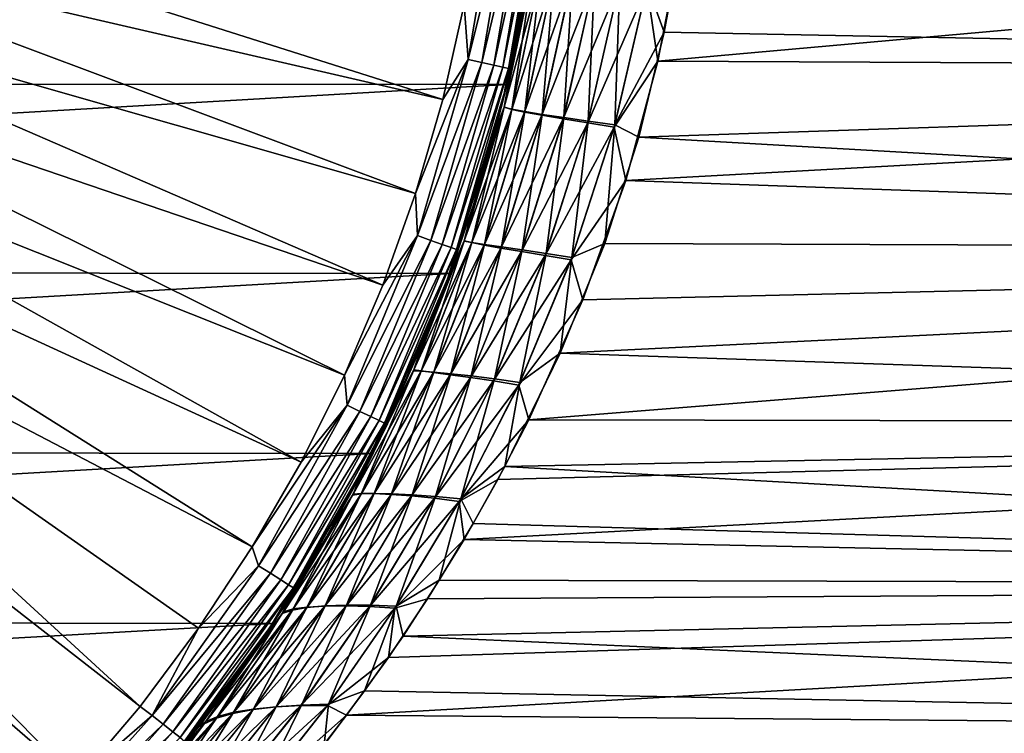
# Model space of a CAD drawing. Header units: metres. Extents: x -22 to 80, y -171 to 22.
# Tile 43 of 77: x 15 to 29, y -14 to -4. Entities that reach past the tile are written whole.
import ezdxf

# ---------------------------------------------------------------- set-up
doc = ezdxf.new("R2010")
doc.units = ezdxf.units.M
doc.layers.add('solid_12421142', color=7, linetype='CONTINUOUS')

msp = doc.modelspace()

# ---------------------------------------------------------------- linework, layer by layer
at = {"layer": 'solid_12421142'}
for points in [[(21.02746, -5.416833, 120.013718), (11.502551, -2.390258, 120.187675), (11.312619, -3.169647, 120.187675)], [(21.02746, -5.416833, 120.013718), (21.315254, -4.141992, 120.013718), (11.502551, -2.390258, 120.187675)], [(21.367958, -4.877097, 119.983719), (21.779663, -2.453979, 119.983719), (21.315254, -4.141992, 120.013718)], [(21.968493, -2.475255, 119.902275), (21.779663, -2.453979, 119.983719), (21.367958, -4.877097, 119.983719)], [(21.968493, -2.475255, 119.902275), (21.367958, -4.877097, 119.983719), (21.553219, -4.919382, 119.902275)], [(21.968493, -2.475255, 119.902275), (21.553219, -4.919382, 119.902275), (22.13028, -2.493484, 119.774864)], [(21.553219, -4.919382, 119.902275), (21.711946, -4.95561, 119.774864), (22.13028, -2.493484, 119.774864)], [(22.13028, -2.493484, 119.774864), (21.711946, -4.95561, 119.774864), (22.254217, -2.507448, 119.609985)], [(22.344313, -2.637737), (-21.893038, -5.189738), (-22.345779, -2.624858)], [(22.344313, -2.637737), (21.886969, -5.215116), (-21.893038, -5.189738)], [(21.711946, -4.95561, 119.774864), (21.833544, -4.983364, 119.609985), (22.254217, -2.507448, 119.609985)], [(22.254217, -2.507448, 119.609985), (21.833544, -4.983364, 119.609985), (22.332031, -2.516216, 119.418648)], [(21.833544, -4.983364, 119.609985), (21.909885, -5.000789, 119.418648), (22.332031, -2.516216, 119.418648)], [(21.974688, -4.833539, 45.446163), (21.886969, -5.215116), (22.344313, -2.637737)], [(22.332031, -2.516216, 119.418648), (21.909885, -5.000789, 119.418648), (22.318016, -2.855903, 119.213844)], [(22.169607, -3.841679, 45.277367), (21.974688, -4.833539, 45.446163), (22.344313, -2.637737)], [(50.400002, -2.53127, 88.846886), (24.218773, -3.307664, 88.737869), (23.908823, -4.900805, 88.420143)], [(50.400002, -5.025629, 88.389778), (50.400002, -2.53127, 88.846886), (23.908823, -4.900805, 88.420143)], [(50.400002, -2.53127, 47.153114), (50.400002, -5.025629, 47.610222), (24.251167, -3.110641, 47.231663)], [(22.314575, -2.882663, 90.845695), (22.318016, -2.855903, 119.213844), (21.837835, -5.418387, 119.213844)], [(21.909885, -5.000789, 119.418648), (21.837835, -5.418387, 119.213844), (22.318016, -2.855903, 119.213844)], [(22.164253, -3.87245, 90.71627), (22.314575, -2.882663, 90.845695), (21.837835, -5.418387, 119.213844)], [(23.766928, -3.881907, 47.319088), (24.251167, -3.110641, 47.231663), (23.992847, -4.511837, 47.49041)], [(50.400002, -5.025629, 47.610222), (23.992847, -4.511837, 47.49041), (24.251167, -3.110641, 47.231663)], [(20.66349, -6.672052, 120.013718), (11.312619, -3.169647, 120.187675), (11.069942, -3.934258, 120.187675)], [(20.66349, -6.672052, 120.013718), (21.02746, -5.416833, 120.013718), (11.312619, -3.169647, 120.187675)], [(23.763311, -3.900465, 88.677177), (23.908823, -4.900805, 88.420143), (24.218773, -3.307664, 88.737869)], [(22.233303, -3.683029, 45.65601), (21.848547, -5.518178, 45.992496), (22.169607, -3.841679, 45.277367)], [(21.952389, -5.544944, 46.398113), (21.848547, -5.518178, 45.992496), (22.233303, -3.683029, 45.65601)], [(21.848598, -5.51637, 90.00737), (22.233118, -3.68268, 90.343765), (21.965387, -4.875628, 90.547455)], [(22.340952, -3.710344, 89.951843), (22.233118, -3.68268, 90.343765), (21.848598, -5.51637, 90.00737)], [(21.952389, -5.544944, 46.398113), (22.233303, -3.683029, 45.65601), (22.341837, -3.707564, 46.047234)], [(22.233118, -3.68268, 90.343765), (22.164253, -3.87245, 90.71627), (21.965387, -4.875628, 90.547455)], [(22.340952, -3.710344, 89.951843), (21.848598, -5.51637, 90.00737), (21.950911, -5.547982, 89.60022)], [(22.340952, -3.710344, 89.951843), (21.950911, -5.547982, 89.60022), (22.519722, -3.741467, 89.589546)], [(21.950911, -5.547982, 89.60022), (22.122551, -5.584742, 89.222343), (22.519722, -3.741467, 89.589546)], [(21.952389, -5.544944, 46.398113), (22.341837, -3.707564, 46.047234), (22.125473, -5.576823, 46.774494)], [(22.519722, -3.741467, 89.589546), (22.122551, -5.584742, 89.222343), (22.761869, -3.776027, 89.270103)], [(22.122551, -5.584742, 89.222343), (22.356131, -5.626638, 88.88681), (22.761869, -3.776027, 89.270103)], [(22.341837, -3.707564, 46.047234), (22.52125, -3.73552, 46.408855), (22.125473, -5.576823, 46.774494)], [(22.125473, -5.576823, 46.774494), (22.52125, -3.73552, 46.408855), (22.360411, -5.613845, 47.108612)], [(22.761869, -3.776027, 89.270103), (22.356131, -5.626638, 88.88681), (23.05814, -3.814044, 89.005684)], [(22.356131, -5.626638, 88.88681), (22.642597, -5.6737, 88.605629), (23.05814, -3.814044, 89.005684)], [(22.52125, -3.73552, 46.408855), (22.763983, -3.766919, 46.727669), (22.360411, -5.613845, 47.108612)], [(22.360411, -5.613845, 47.108612), (22.763983, -3.766919, 46.727669), (22.648163, -5.656033, 47.388458)], [(23.05814, -3.814044, 89.005684), (22.642597, -5.6737, 88.605629), (23.396336, -3.855534, 88.805527)], [(22.763983, -3.766919, 46.727669), (23.060789, -3.801776, 46.99152), (22.648163, -5.656033, 47.388458)], [(22.648163, -5.656033, 47.388458), (23.060789, -3.801776, 46.99152), (22.976828, -5.703403, 47.604904)], [(23.060789, -3.801776, 46.99152), (23.399485, -3.840102, 47.191166), (22.976828, -5.703403, 47.604904)], [(20.224667, -7.903101, 120.013718), (11.069942, -3.934258, 120.187675), (10.775653, -4.680526, 120.187675)], [(20.224667, -7.903101, 120.013718), (20.66349, -6.672052, 120.013718), (11.069942, -3.934258, 120.187675)], [(21.965387, -4.875628, 90.547455), (22.164253, -3.87245, 90.71627), (21.837835, -5.418387, 119.213844)], [(21.848547, -5.518178, 45.992496), (21.974688, -4.833539, 45.446163), (22.169607, -3.841679, 45.277367)], [(22.642597, -5.6737, 88.605629), (22.970032, -5.725948, 88.387939), (23.396336, -3.855534, 88.805527)], [(23.396336, -3.855534, 88.805527), (22.970032, -5.725948, 88.387939), (23.763311, -3.900465, 88.677177)], [(22.970032, -5.725948, 88.387939), (23.325588, -5.783358, 88.241188), (23.763311, -3.900465, 88.677177)], [(22.976828, -5.703403, 47.604904), (23.399485, -3.840102, 47.191166), (23.333569, -5.755972, 47.750534)], [(23.763311, -3.900465, 88.677177), (23.325588, -5.783358, 88.241188), (23.908823, -4.900805, 88.420143)], [(23.399485, -3.840102, 47.191166), (23.766928, -3.881907, 47.319088), (23.333569, -5.755972, 47.750534)], [(23.333569, -5.755972, 47.750534), (23.766928, -3.881907, 47.319088), (23.992847, -4.511837, 47.49041)], [(21.367958, -4.877097, 119.983719), (21.315254, -4.141992, 120.013718), (21.02746, -5.416833, 120.013718)], [(23.333569, -5.755972, 47.750534), (23.992847, -4.511837, 47.49041), (23.653675, -5.918182, 47.851177)], [(50.400002, -5.025629, 47.610222), (23.653675, -5.918182, 47.851177), (23.992847, -4.511837, 47.49041)], [(19.712576, -9.105519, 120.013718), (10.775653, -4.680526, 120.187675), (10.431122, -5.404972, 120.187675)], [(19.712576, -9.105519, 120.013718), (20.224667, -7.903101, 120.013718), (10.775653, -4.680526, 120.187675)], [(21.367958, -4.877097, 119.983719), (21.02746, -5.416833, 120.013718), (20.66349, -6.672052, 120.013718)], [(20.68754, -7.238883, 119.983719), (21.367958, -4.877097, 119.983719), (20.66349, -6.672052, 120.013718)], [(21.553219, -4.919382, 119.902275), (21.367958, -4.877097, 119.983719), (20.68754, -7.238883, 119.983719)], [(21.721508, -5.867375, 90.342537), (21.965387, -4.875628, 90.547455), (21.837835, -5.418387, 119.213844)], [(21.848598, -5.51637, 90.00737), (21.965387, -4.875628, 90.547455), (21.721508, -5.867375, 90.342537)], [(21.974688, -4.833539, 45.446163), (21.729923, -5.836134, 45.655411), (21.886969, -5.215116)], [(21.848547, -5.518178, 45.992496), (21.729923, -5.836134, 45.655411), (21.974688, -4.833539, 45.446163)], [(21.553219, -4.919382, 119.902275), (20.68754, -7.238883, 119.983719), (20.866899, -7.301644, 119.902275)], [(21.553219, -4.919382, 119.902275), (20.866899, -7.301644, 119.902275), (21.711946, -4.95561, 119.774864)], [(20.866899, -7.301644, 119.902275), (21.020575, -7.355417, 119.774864), (21.711946, -4.95561, 119.774864)], [(21.711946, -4.95561, 119.774864), (21.020575, -7.355417, 119.774864), (21.833544, -4.983364, 119.609985)], [(21.020575, -7.355417, 119.774864), (21.138298, -7.396611, 119.609985), (21.833544, -4.983364, 119.609985)], [(21.833544, -4.983364, 119.609985), (21.138298, -7.396611, 119.609985), (21.909885, -5.000789, 119.418648)], [(21.138298, -7.396611, 119.609985), (21.212212, -7.422473, 119.418648), (21.909885, -5.000789, 119.418648)], [(21.909885, -5.000789, 119.418648), (21.212212, -7.422473, 119.418648), (21.837835, -5.418387, 119.213844)], [(23.325588, -5.783358, 88.241188), (23.482206, -6.500251, 87.968643), (23.908823, -4.900805, 88.420143)], [(50.400002, -5.025629, 88.389778), (23.908823, -4.900805, 88.420143), (23.482206, -6.500251, 87.968643)], [(50.400002, -7.446702, 87.635338), (50.400002, -5.025629, 88.389778), (23.482206, -6.500251, 87.968643)], [(50.400002, -5.025629, 47.610222), (50.400002, -7.446702, 48.364658), (23.653675, -5.918182, 47.851177)], [(21.886969, -5.215116), (-21.137814, -7.706782), (-21.893038, -5.189738)], [(21.886969, -5.215116), (21.123709, -7.744851), (-21.137814, -7.706782)], [(21.439619, -6.825886, 45.900124), (21.123709, -7.744851), (21.886969, -5.215116)], [(21.729923, -5.836134, 45.655411), (21.439619, -6.825886, 45.900124), (21.886969, -5.215116)], [(19.129074, -10.274953, 120.013718), (10.431122, -5.404972, 120.187675), (10.037956, -6.104216, 120.187675)], [(19.129074, -10.274953, 120.013718), (19.712576, -9.105519, 120.013718), (10.431122, -5.404972, 120.187675)], [(21.721508, -5.867375, 90.342537), (21.837835, -5.418387, 119.213844), (21.064463, -7.908124, 119.213844)], [(21.212212, -7.422473, 119.418648), (21.064463, -7.908124, 119.213844), (21.837835, -5.418387, 119.213844)], [(21.848547, -5.518178, 45.992496), (21.31477, -7.311342, 46.461906), (21.729923, -5.836134, 45.655411)], [(21.416441, -7.330967, 46.88361), (21.31477, -7.311342, 46.461906), (21.848547, -5.518178, 45.992496)], [(21.315907, -7.306451, 89.53875), (21.848598, -5.51637, 90.00737), (21.439178, -6.827271, 90.10421)], [(21.950911, -5.547982, 89.60022), (21.848598, -5.51637, 90.00737), (21.315907, -7.306451, 89.53875)], [(21.416441, -7.330967, 46.88361), (21.848547, -5.518178, 45.992496), (21.952389, -5.544944, 46.398113)], [(21.848598, -5.51637, 90.00737), (21.721508, -5.867375, 90.342537), (21.439178, -6.827271, 90.10421)], [(21.950911, -5.547982, 89.60022), (21.315907, -7.306451, 89.53875), (21.414991, -7.332439, 89.114441)], [(21.950911, -5.547982, 89.60022), (21.414991, -7.332439, 89.114441), (22.122551, -5.584742, 89.222343)], [(21.414991, -7.332439, 89.114441), (21.581192, -7.36524, 88.71891), (22.122551, -5.584742, 89.222343)], [(21.416441, -7.330967, 46.88361), (21.952389, -5.544944, 46.398113), (21.585117, -7.357371, 47.2766)], [(22.122551, -5.584742, 89.222343), (21.581192, -7.36524, 88.71891), (22.356131, -5.626638, 88.88681)], [(21.581192, -7.36524, 88.71891), (21.80735, -7.404852, 88.36499), (22.356131, -5.626638, 88.88681)], [(21.952389, -5.544944, 46.398113), (22.125473, -5.576823, 46.774494), (21.585117, -7.357371, 47.2766)], [(21.585117, -7.357371, 47.2766), (22.125473, -5.576823, 46.774494), (21.813639, -7.390593, 47.628067)], [(22.356131, -5.626638, 88.88681), (21.80735, -7.404852, 88.36499), (22.642597, -5.6737, 88.605629)], [(22.125473, -5.576823, 46.774494), (22.360411, -5.613845, 47.108612), (21.813639, -7.390593, 47.628067)], [(21.813639, -7.390593, 47.628067), (22.360411, -5.613845, 47.108612), (22.093254, -7.430664, 47.926228)], [(22.360411, -5.613845, 47.108612), (22.648163, -5.656033, 47.388458), (22.093254, -7.430664, 47.926228)], [(22.093254, -7.430664, 47.926228), (22.648163, -5.656033, 47.388458), (22.412447, -7.477607, 48.162106)], [(22.648163, -5.656033, 47.388458), (22.976828, -5.703403, 47.604904), (22.412447, -7.477607, 48.162106)], [(21.80735, -7.404852, 88.36499), (22.084698, -7.451314, 88.064491), (22.642597, -5.6737, 88.605629)], [(22.642597, -5.6737, 88.605629), (22.084698, -7.451314, 88.064491), (22.970032, -5.725948, 88.387939)], [(22.084698, -7.451314, 88.064491), (22.401693, -7.50465, 87.826401), (22.970032, -5.725948, 88.387939)], [(22.970032, -5.725948, 88.387939), (22.401693, -7.50465, 87.826401), (23.325588, -5.783358, 88.241188)], [(22.401693, -7.50465, 87.826401), (22.745909, -7.564844, 87.658035), (23.325588, -5.783358, 88.241188)], [(22.412447, -7.477607, 48.162106), (22.976828, -5.703403, 47.604904), (22.758797, -7.531442, 48.328423)], [(23.325588, -5.783358, 88.241188), (22.745909, -7.564844, 87.658035), (23.482206, -6.500251, 87.968643)], [(22.976828, -5.703403, 47.604904), (23.333569, -5.755972, 47.750534), (22.758797, -7.531442, 48.328423)], [(22.758797, -7.531442, 48.328423), (23.333569, -5.755972, 47.750534), (23.197805, -7.346055, 48.326782)], [(23.333569, -5.755972, 47.750534), (23.653675, -5.918182, 47.851177), (23.197805, -7.346055, 48.326782)], [(21.439178, -6.827271, 90.10421), (21.721508, -5.867375, 90.342537), (21.064463, -7.908124, 119.213844)], [(21.31477, -7.311342, 46.461906), (21.439619, -6.825886, 45.900124), (21.729923, -5.836134, 45.655411)], [(50.400002, -7.446702, 48.364658), (23.197805, -7.346055, 48.326782), (23.653675, -5.918182, 47.851177)], [(18.476276, -11.407164, 120.013718), (10.037956, -6.104216, 120.187675), (9.597989, -6.775, 120.187675)], [(18.476276, -11.407164, 120.013718), (19.129074, -10.274953, 120.013718), (10.037956, -6.104216, 120.187675)], [(22.745909, -7.564844, 87.658035), (22.9053, -8.100332, 87.374847), (23.482206, -6.500251, 87.968643)], [(50.400002, -7.446702, 87.635338), (23.482206, -6.500251, 87.968643), (22.9053, -8.100332, 87.374847)], [(20.68754, -7.238883, 119.983719), (20.66349, -6.672052, 120.013718), (20.224667, -7.903101, 120.013718)], [(16.972488, -13.543662, 120.013718), (9.597989, -6.775, 120.187675), (9.113272, -7.414196, 120.187675)], [(17.756544, -12.498051, 120.013718), (18.476276, -11.407164, 120.013718), (9.597989, -6.775, 120.187675)], [(16.972488, -13.543662, 120.013718), (17.756544, -12.498051, 120.013718), (9.597989, -6.775, 120.187675)], [(21.119223, -7.760696, 89.831436), (21.439178, -6.827271, 90.10421), (21.064463, -7.908124, 119.213844)], [(21.439619, -6.825886, 45.900124), (21.112017, -7.780278, 46.175323), (21.123709, -7.744851)], [(21.31477, -7.311342, 46.461906), (21.112017, -7.780278, 46.175323), (21.439619, -6.825886, 45.900124)], [(21.315907, -7.306451, 89.53875), (21.439178, -6.827271, 90.10421), (21.119223, -7.760696, 89.831436)], [(20.68754, -7.238883, 119.983719), (20.224667, -7.903101, 120.013718), (19.712576, -9.105519, 120.013718)], [(19.746962, -9.509636, 119.983719), (20.68754, -7.238883, 119.983719), (19.712576, -9.105519, 120.013718)], [(20.866899, -7.301644, 119.902275), (20.68754, -7.238883, 119.983719), (19.746962, -9.509636, 119.983719)], [(20.866899, -7.301644, 119.902275), (19.746962, -9.509636, 119.983719), (19.918169, -9.592085, 119.902275)], [(20.866899, -7.301644, 119.902275), (19.918169, -9.592085, 119.902275), (21.020575, -7.355417, 119.774864)], [(19.918169, -9.592085, 119.902275), (20.064856, -9.662725, 119.774864), (21.020575, -7.355417, 119.774864)], [(21.020575, -7.355417, 119.774864), (20.064856, -9.662725, 119.774864), (21.138298, -7.396611, 119.609985)], [(21.31477, -7.311342, 46.461906), (20.636028, -9.047809, 47.06385), (21.112017, -7.780278, 46.175323)], [(20.740486, -9.052808, 47.501099), (20.636028, -9.047809, 47.06385), (21.31477, -7.311342, 46.461906)], [(20.639688, -9.038152, 88.93885), (21.315907, -7.306451, 89.53875), (20.760651, -8.67441, 89.523239)], [(21.414991, -7.332439, 89.114441), (21.315907, -7.306451, 89.53875), (20.639688, -9.038152, 88.93885)], [(21.414991, -7.332439, 89.114441), (20.639688, -9.038152, 88.93885), (20.740387, -9.050683, 88.49781)], [(21.414991, -7.332439, 89.114441), (20.740387, -9.050683, 88.49781), (21.581192, -7.36524, 88.71891)], [(20.740387, -9.050683, 88.49781), (20.905432, -9.071658, 88.084892), (21.581192, -7.36524, 88.71891)], [(20.740486, -9.052808, 47.501099), (21.31477, -7.311342, 46.461906), (21.416441, -7.330967, 46.88361)], [(20.740486, -9.052808, 47.501099), (21.416441, -7.330967, 46.88361), (20.909159, -9.066219, 47.91029)], [(21.315907, -7.306451, 89.53875), (21.119223, -7.760696, 89.831436), (20.760651, -8.67441, 89.523239)], [(21.581192, -7.36524, 88.71891), (20.905432, -9.071658, 88.084892), (21.80735, -7.404852, 88.36499)], [(21.416441, -7.330967, 46.88361), (21.585117, -7.357371, 47.2766), (20.909159, -9.066219, 47.91029)], [(20.909159, -9.066219, 47.91029), (21.585117, -7.357371, 47.2766), (21.135168, -9.088092, 48.278912)], [(21.585117, -7.357371, 47.2766), (21.813639, -7.390593, 47.628067), (21.135168, -9.088092, 48.278912)], [(22.758797, -7.531442, 48.328423), (23.197805, -7.346055, 48.326782), (22.598637, -8.814752, 48.939564)], [(50.400002, -7.446702, 48.364658), (22.598637, -8.814752, 48.939564), (23.197805, -7.346055, 48.326782)], [(16.126947, -14.54021, 120.013718), (9.113272, -7.414196, 120.187675), (8.586063, -8.018824, 120.187675)], [(16.126947, -14.54021, 120.013718), (16.972488, -13.543662, 120.013718), (9.113272, -7.414196, 120.187675)], [(20.064856, -9.662725, 119.774864), (20.177227, -9.716841, 119.609985), (21.138298, -7.396611, 119.609985)], [(21.138298, -7.396611, 119.609985), (20.177227, -9.716841, 119.609985), (21.212212, -7.422473, 119.418648)], [(20.177227, -9.716841, 119.609985), (20.24778, -9.750816, 119.418648), (21.212212, -7.422473, 119.418648)], [(21.212212, -7.422473, 119.418648), (20.24778, -9.750816, 119.418648), (21.064463, -7.908124, 119.213844)], [(20.905432, -9.071658, 88.084892), (21.127954, -9.101089, 87.712662), (21.80735, -7.404852, 88.36499)], [(21.80735, -7.404852, 88.36499), (21.127954, -9.101089, 87.712662), (22.084698, -7.451314, 88.064491)], [(21.127954, -9.101089, 87.712662), (21.399538, -9.139019, 87.392662), (22.084698, -7.451314, 88.064491)], [(21.135168, -9.088092, 48.278912), (21.813639, -7.390593, 47.628067), (21.410124, -9.118464, 48.595448)], [(22.084698, -7.451314, 88.064491), (21.399538, -9.139019, 87.392662), (22.401693, -7.50465, 87.826401)], [(21.399538, -9.139019, 87.392662), (21.709118, -9.185479, 87.133675), (22.401693, -7.50465, 87.826401)], [(21.813639, -7.390593, 47.628067), (22.093254, -7.430664, 47.926228), (21.410124, -9.118464, 48.595448)], [(21.410124, -9.118464, 48.595448), (22.093254, -7.430664, 47.926228), (21.722988, -9.157366, 48.851135)], [(22.401693, -7.50465, 87.826401), (21.709118, -9.185479, 87.133675), (22.745909, -7.564844, 87.658035)], [(22.093254, -7.430664, 47.926228), (22.412447, -7.477607, 48.162106), (21.722988, -9.157366, 48.851135)], [(21.722988, -9.157366, 48.851135), (22.412447, -7.477607, 48.162106), (22.061865, -9.20482, 49.038849)], [(22.412447, -7.477607, 48.162106), (22.758797, -7.531442, 48.328423), (22.061865, -9.20482, 49.038849)], [(50.400002, -7.446702, 87.635338), (22.9053, -8.100332, 87.374847), (22.180296, -9.704126, 86.623367)], [(50.400002, -9.759187, 86.594574), (50.400002, -7.446702, 87.635338), (22.180296, -9.704126, 86.623367)], [(50.400002, -7.446702, 48.364658), (50.400002, -9.759187, 49.405422), (22.598637, -8.814752, 48.939564)], [(21.709118, -9.185479, 87.133675), (22.044788, -9.240459, 86.942856), (22.745909, -7.564844, 87.658035)], [(22.745909, -7.564844, 87.658035), (22.044788, -9.240459, 86.942856), (22.9053, -8.100332, 87.374847)], [(22.061865, -9.20482, 49.038849), (22.758797, -7.531442, 48.328423), (22.598637, -8.814752, 48.939564)], [(21.123709, -7.744851), (-20.101273, -10.107631), (-21.137814, -7.706782)], [(21.123709, -7.744851), (20.077263, -10.155262), (-20.101273, -10.107631)], [(20.371964, -9.5516, 46.804993), (20.077263, -10.155262), (21.123709, -7.744851)], [(21.112017, -7.780278, 46.175323), (20.371964, -9.5516, 46.804993), (21.123709, -7.744851)], [(20.636028, -9.047809, 47.06385), (20.371964, -9.5516, 46.804993), (21.112017, -7.780278, 46.175323)], [(20.760651, -8.67441, 89.523239), (21.119223, -7.760696, 89.831436), (21.064463, -7.908124, 119.213844)], [(20.760651, -8.67441, 89.523239), (21.064463, -7.908124, 119.213844), (20.008278, -10.291686, 119.213844)], [(20.24778, -9.750816, 119.418648), (20.008278, -10.291686, 119.213844), (21.064463, -7.908124, 119.213844)], [(15.222985, -15.484084, 120.013718), (16.126947, -14.54021, 120.013718), (8.586063, -8.018824, 120.187675)], [(22.044788, -9.240459, 86.942856), (22.180296, -9.704126, 86.623367), (22.9053, -8.100332, 87.374847)], [(20.362316, -9.57215, 89.179611), (20.760651, -8.67441, 89.523239), (20.008278, -10.291686, 119.213844)], [(20.639688, -9.038152, 88.93885), (20.760651, -8.67441, 89.523239), (20.362316, -9.57215, 89.179611)], [(22.061865, -9.20482, 49.038849), (22.598637, -8.814752, 48.939564), (21.858961, -10.331125, 49.717007)], [(50.400002, -9.759187, 49.405422), (21.858961, -10.331125, 49.717007), (22.598637, -8.814752, 48.939564)], [(20.636028, -9.047809, 47.06385), (19.819609, -10.716245, 47.796265), (20.371964, -9.5516, 46.804993)], [(19.934771, -10.699277, 48.245552), (19.819609, -10.716245, 47.796265), (20.636028, -9.047809, 47.06385)], [(19.827703, -10.700167, 88.210228), (20.639688, -9.038152, 88.93885), (19.92816, -10.445978, 88.804115)], [(20.740387, -9.050683, 88.49781), (20.639688, -9.038152, 88.93885), (19.827703, -10.700167, 88.210228)], [(20.740387, -9.050683, 88.49781), (19.827703, -10.700167, 88.210228), (19.937963, -10.69145, 87.755966)], [(20.639688, -9.038152, 88.93885), (20.362316, -9.57215, 89.179611), (19.92816, -10.445978, 88.804115)], [(19.934771, -10.699277, 48.245552), (20.636028, -9.047809, 47.06385), (20.740486, -9.052808, 47.501099)], [(19.934771, -10.699277, 48.245552), (20.740486, -9.052808, 47.501099), (20.110857, -10.692314, 48.66758)], [(20.740387, -9.050683, 88.49781), (19.937963, -10.69145, 87.755966), (20.905432, -9.071658, 88.084892)], [(19.937963, -10.69145, 87.755966), (20.109303, -10.692771, 87.329048), (20.905432, -9.071658, 88.084892)], [(20.905432, -9.071658, 88.084892), (20.109303, -10.692771, 87.329048), (21.127954, -9.101089, 87.712662)], [(20.740486, -9.052808, 47.501099), (20.909159, -9.066219, 47.91029), (20.110857, -10.692314, 48.66758)], [(20.110857, -10.692314, 48.66758), (20.909159, -9.066219, 47.91029), (20.341328, -10.695416, 49.05019)], [(20.909159, -9.066219, 47.91029), (21.135168, -9.088092, 48.278912), (20.341328, -10.695416, 49.05019)], [(20.341328, -10.695416, 49.05019), (21.135168, -9.088092, 48.278912), (20.618212, -10.708629, 49.382191)], [(21.135168, -9.088092, 48.278912), (21.410124, -9.118464, 48.595448), (20.618212, -10.708629, 49.382191)], [(19.746962, -9.509636, 119.983719), (19.712576, -9.105519, 120.013718), (19.129074, -10.274953, 120.013718)], [(20.109303, -10.692771, 87.329048), (20.335188, -10.704149, 86.941689), (21.127954, -9.101089, 87.712662)], [(21.127954, -9.101089, 87.712662), (20.335188, -10.704149, 86.941689), (21.399538, -9.139019, 87.392662)], [(20.335188, -10.704149, 86.941689), (20.607624, -10.725636, 86.60511), (21.399538, -9.139019, 87.392662)], [(21.399538, -9.139019, 87.392662), (20.607624, -10.725636, 86.60511), (21.709118, -9.185479, 87.133675)], [(20.607624, -10.725636, 86.60511), (20.916107, -10.757269, 86.327858), (21.709118, -9.185479, 87.133675)], [(20.618212, -10.708629, 49.382191), (21.410124, -9.118464, 48.595448), (20.931042, -10.731984, 49.655067)], [(21.709118, -9.185479, 87.133675), (20.916107, -10.757269, 86.327858), (22.044788, -9.240459, 86.942856)], [(21.410124, -9.118464, 48.595448), (21.722988, -9.157366, 48.851135), (20.931042, -10.731984, 49.655067)], [(20.931042, -10.731984, 49.655067), (21.722988, -9.157366, 48.851135), (21.268532, -10.765513, 49.861908)], [(21.722988, -9.157366, 48.851135), (22.061865, -9.20482, 49.038849), (21.268532, -10.765513, 49.861908)], [(21.268532, -10.765513, 49.861908), (22.061865, -9.20482, 49.038849), (21.858961, -10.331125, 49.717007)], [(20.916107, -10.757269, 86.327858), (21.249338, -10.799044, 86.116882), (22.044788, -9.240459, 86.942856)], [(22.044788, -9.240459, 86.942856), (21.249338, -10.799044, 86.116882), (22.180296, -9.704126, 86.623367)], [(19.746962, -9.509636, 119.983719), (19.129074, -10.274953, 120.013718), (18.476276, -11.407164, 120.013718)], [(18.558056, -11.6608, 119.983719), (19.746962, -9.509636, 119.983719), (18.476276, -11.407164, 120.013718)], [(19.918169, -9.592085, 119.902275), (19.746962, -9.509636, 119.983719), (18.558056, -11.6608, 119.983719)], [(19.918169, -9.592085, 119.902275), (18.558056, -11.6608, 119.983719), (18.718954, -11.761899, 119.902275)], [(19.918169, -9.592085, 119.902275), (18.718954, -11.761899, 119.902275), (20.064856, -9.662725, 119.774864)], [(20.371964, -9.5516, 46.804993), (19.483093, -11.254291, 47.58765), (20.077263, -10.155262)], [(19.819609, -10.716245, 47.796265), (19.483093, -11.254291, 47.58765), (20.371964, -9.5516, 46.804993)], [(19.92816, -10.445978, 88.804115), (20.362316, -9.57215, 89.179611), (20.008278, -10.291686, 119.213844)], [(18.718954, -11.761899, 119.902275), (18.85681, -11.848519, 119.774864), (20.064856, -9.662725, 119.774864)], [(20.064856, -9.662725, 119.774864), (18.85681, -11.848519, 119.774864), (20.177227, -9.716841, 119.609985)], [(18.85681, -11.848519, 119.774864), (18.962416, -11.914876, 119.609985), (20.177227, -9.716841, 119.609985)], [(20.177227, -9.716841, 119.609985), (18.962416, -11.914876, 119.609985), (20.24778, -9.750816, 119.418648)], [(18.962416, -11.914876, 119.609985), (19.028721, -11.956537, 119.418648), (20.24778, -9.750816, 119.418648)], [(20.24778, -9.750816, 119.418648), (19.028721, -11.956537, 119.418648), (20.008278, -10.291686, 119.213844)], [(21.249338, -10.799044, 86.116882), (21.76556, -10.506489, 86.182785), (22.180296, -9.704126, 86.623367)], [(50.400002, -9.759187, 86.594574), (21.76556, -10.506489, 86.182785), (21.31325, -11.307329, 85.695885)], [(50.400002, -11.929359, 85.282661), (50.400002, -9.759187, 86.594574), (21.31325, -11.307329, 85.695885)], [(50.400002, -9.759187, 86.594574), (22.180296, -9.704126, 86.623367), (21.76556, -10.506489, 86.182785)], [(50.400002, -9.759187, 49.405422), (50.400002, -11.929359, 50.717339), (21.858961, -10.331125, 49.717007)], [(20.077263, -10.155262), (-18.786879, -12.379928), (-20.101273, -10.107631)], [(20.077263, -10.155262), (18.751339, -12.433362), (-18.786879, -12.379928)], [(18.964083, -12.108409, 48.051598), (18.751339, -12.433362), (20.077263, -10.155262)], [(19.483093, -11.254291, 47.58765), (18.964083, -12.108409, 48.051598), (20.077263, -10.155262)], [(19.92816, -10.445978, 88.804115), (20.008278, -10.291686, 119.213844), (18.683464, -12.537073, 119.213844)], [(19.028721, -11.956537, 119.418648), (18.683464, -12.537073, 119.213844), (20.008278, -10.291686, 119.213844)], [(21.268532, -10.765513, 49.861908), (21.858961, -10.331125, 49.717007), (21.43627, -11.095656, 50.170631)], [(50.400002, -11.929359, 50.717339), (21.43627, -11.095656, 50.170631), (21.858961, -10.331125, 49.717007)], [(19.454624, -11.303432, 88.389671), (19.92816, -10.445978, 88.804115), (18.683464, -12.537073, 119.213844)], [(19.827703, -10.700167, 88.210228), (19.92816, -10.445978, 88.804115), (19.454624, -11.303432, 88.389671)], [(21.249338, -10.799044, 86.116882), (21.31325, -11.307329, 85.695885), (21.76556, -10.506489, 86.182785)], [(19.819609, -10.716245, 47.796265), (18.878344, -12.30028, 48.653683), (19.483093, -11.254291, 47.58765)], [(19.014288, -12.254983, 49.109093), (18.878344, -12.30028, 48.653683), (19.819609, -10.716245, 47.796265)], [(19.937963, -10.69145, 87.755966), (19.827703, -10.700167, 88.210228), (18.89315, -12.27681, 87.358887)], [(19.937963, -10.69145, 87.755966), (18.89315, -12.27681, 87.358887), (19.023296, -12.239818, 86.897598)], [(18.89315, -12.27681, 87.358887), (19.827703, -10.700167, 88.210228), (18.934401, -12.15477, 87.927177)], [(19.827703, -10.700167, 88.210228), (19.454624, -11.303432, 88.389671), (18.934401, -12.15477, 87.927177)], [(19.014288, -12.254983, 49.109093), (19.819609, -10.716245, 47.796265), (19.934771, -10.699277, 48.245552)], [(19.014288, -12.254983, 49.109093), (19.934771, -10.699277, 48.245552), (19.207434, -12.221238, 49.53817)], [(19.937963, -10.69145, 87.755966), (19.023296, -12.239818, 86.897598), (20.109303, -10.692771, 87.329048)], [(19.023296, -12.239818, 86.897598), (19.210823, -12.214406, 86.46273), (20.109303, -10.692771, 87.329048)], [(19.207434, -12.221238, 49.53817), (20.110857, -10.692314, 48.66758), (19.451622, -12.199113, 49.929176)], [(19.934771, -10.699277, 48.245552), (20.110857, -10.692314, 48.66758), (19.207434, -12.221238, 49.53817)], [(20.109303, -10.692771, 87.329048), (19.210823, -12.214406, 86.46273), (20.335188, -10.704149, 86.941689)], [(19.210823, -12.214406, 86.46273), (19.449574, -12.200606, 86.066093), (20.335188, -10.704149, 86.941689)], [(20.335188, -10.704149, 86.941689), (19.449574, -12.200606, 86.066093), (20.607624, -10.725636, 86.60511)], [(19.449574, -12.200606, 86.066093), (19.732027, -12.198479, 85.718552), (20.607624, -10.725636, 86.60511)], [(20.110857, -10.692314, 48.66758), (20.341328, -10.695416, 49.05019), (19.451622, -12.199113, 49.929176)], [(19.451622, -12.199113, 49.929176), (20.341328, -10.695416, 49.05019), (19.739361, -12.18866, 50.271301)], [(20.607624, -10.725636, 86.60511), (19.732027, -12.198479, 85.718552), (20.916107, -10.757269, 86.327858)], [(19.732027, -12.198479, 85.718552), (20.048319, -12.208061, 85.428345), (20.916107, -10.757269, 86.327858)], [(20.341328, -10.695416, 49.05019), (20.618212, -10.708629, 49.382191), (19.739361, -12.18866, 50.271301)], [(19.739361, -12.18866, 50.271301), (20.618212, -10.708629, 49.382191), (20.060822, -12.189916, 50.556316)], [(20.916107, -10.757269, 86.327858), (20.048319, -12.208061, 85.428345), (21.249338, -10.799044, 86.116882)], [(20.048319, -12.208061, 85.428345), (20.387842, -12.22936, 85.202202), (21.249338, -10.799044, 86.116882)], [(20.618212, -10.708629, 49.382191), (20.931042, -10.731984, 49.655067), (20.060822, -12.189916, 50.556316)], [(20.060822, -12.189916, 50.556316), (20.931042, -10.731984, 49.655067), (20.405415, -12.202917, 50.777542)], [(21.249338, -10.799044, 86.116882), (20.387842, -12.22936, 85.202202), (21.31325, -11.307329, 85.695885)], [(20.931042, -10.731984, 49.655067), (21.268532, -10.765513, 49.861908), (20.405415, -12.202917, 50.777542)], [(20.405415, -12.202917, 50.777542), (21.268532, -10.765513, 49.861908), (20.981449, -11.855358, 50.666492)], [(21.268532, -10.765513, 49.861908), (21.43627, -11.095656, 50.170631), (20.981449, -11.855358, 50.666492)], [(50.400002, -11.929359, 50.717339), (20.981449, -11.855358, 50.666492), (21.43627, -11.095656, 50.170631)], [(18.934401, -12.15477, 87.927177), (19.454624, -11.303432, 88.389671), (18.683464, -12.537073, 119.213844)], [(18.878344, -12.30028, 48.653683), (18.964083, -12.108409, 48.051598), (19.483093, -11.254291, 47.58765)], [(20.387842, -12.22936, 85.202202), (20.82432, -12.102845, 85.161621), (21.31325, -11.307329, 85.695885)], [(50.400002, -11.929359, 85.282661), (21.31325, -11.307329, 85.695885), (20.82432, -12.102845, 85.161621)], [(18.558056, -11.6608, 119.983719), (18.476276, -11.407164, 120.013718), (17.756544, -12.498051, 120.013718)], [(17.135773, -13.665322, 119.983719), (18.558056, -11.6608, 119.983719), (17.756544, -12.498051, 120.013718)], [(18.718954, -11.761899, 119.902275), (18.558056, -11.6608, 119.983719), (17.135773, -13.665322, 119.983719)], [(18.718954, -11.761899, 119.902275), (17.135773, -13.665322, 119.983719), (17.28434, -13.7838, 119.902275)], [(18.718954, -11.761899, 119.902275), (17.28434, -13.7838, 119.902275), (18.85681, -11.848519, 119.774864)], [(17.28434, -13.7838, 119.902275), (17.411629, -13.885311, 119.774864), (18.85681, -11.848519, 119.774864)], [(18.85681, -11.848519, 119.774864), (17.411629, -13.885311, 119.774864), (18.962416, -11.914876, 119.609985)], [(20.405415, -12.202917, 50.777542), (20.981449, -11.855358, 50.666492), (20.496101, -12.602041, 51.20153)], [(50.400002, -11.929359, 50.717339), (20.496101, -12.602041, 51.20153), (20.981449, -11.855358, 50.666492)], [(17.411629, -13.885311, 119.774864), (17.509142, -13.963075, 119.609985), (18.962416, -11.914876, 119.609985)], [(18.962416, -11.914876, 119.609985), (17.509142, -13.963075, 119.609985), (19.028721, -11.956537, 119.418648)], [(17.509142, -13.963075, 119.609985), (17.570364, -14.011898, 119.418648), (19.028721, -11.956537, 119.418648)], [(19.028721, -11.956537, 119.418648), (17.570364, -14.011898, 119.418648), (18.683464, -12.537073, 119.213844)], [(50.400002, -11.929359, 85.282661), (20.300179, -12.889318, 84.579071), (19.739523, -13.663988, 83.94664)], [(50.400002, -13.925576, 83.718727), (50.400002, -11.929359, 85.282661), (19.739523, -13.663988, 83.94664)], [(50.400002, -11.929359, 85.282661), (20.82432, -12.102845, 85.161621), (20.300179, -12.889318, 84.579071)], [(50.400002, -11.929359, 50.717339), (50.400002, -13.925576, 52.281273), (20.496101, -12.602041, 51.20153)], [(18.964083, -12.108409, 48.051598), (18.398647, -12.951438, 48.559895), (18.751339, -12.433362)], [(18.878344, -12.30028, 48.653683), (18.398647, -12.951438, 48.559895), (18.964083, -12.108409, 48.051598)], [(20.387842, -12.22936, 85.202202), (20.300179, -12.889318, 84.579071), (20.82432, -12.102845, 85.161621)], [(19.023296, -12.239818, 86.897598), (18.89315, -12.27681, 87.358887), (17.853781, -13.747483, 86.393074)], [(19.023296, -12.239818, 86.897598), (17.853781, -13.747483, 86.393074), (18.014927, -13.678555, 85.93232)], [(17.99719, -13.701991, 50.082809), (18.878344, -12.30028, 48.653683), (19.014288, -12.254983, 49.109093)], [(17.99719, -13.701991, 50.082809), (19.014288, -12.254983, 49.109093), (18.217804, -13.638384, 50.51189)], [(18.014927, -13.678555, 85.93232), (18.229389, -13.622698, 85.496956), (19.210823, -12.214406, 86.46273)], [(19.023296, -12.239818, 86.897598), (18.014927, -13.678555, 85.93232), (19.210823, -12.214406, 86.46273)], [(18.217804, -13.638384, 50.51189), (19.207434, -12.221238, 49.53817), (18.485798, -13.587894, 50.90443)], [(19.014288, -12.254983, 49.109093), (19.207434, -12.221238, 49.53817), (18.217804, -13.638384, 50.51189)], [(18.229389, -13.622698, 85.496956), (18.49143, -13.579951, 85.098312), (19.449574, -12.200606, 86.066093)], [(19.210823, -12.214406, 86.46273), (18.229389, -13.622698, 85.496956), (19.449574, -12.200606, 86.066093)], [(18.366348, -12.997201, 87.416534), (18.934401, -12.15477, 87.927177), (18.683464, -12.537073, 119.213844)], [(18.89315, -12.27681, 87.358887), (18.934401, -12.15477, 87.927177), (18.366348, -12.997201, 87.416534)], [(18.485798, -13.587894, 50.90443), (19.451622, -12.199113, 49.929176), (18.794201, -13.550584, 51.250057)], [(19.207434, -12.221238, 49.53817), (19.451622, -12.199113, 49.929176), (18.485798, -13.587894, 50.90443)], [(18.49143, -13.579951, 85.098312), (18.794046, -13.550381, 84.746826), (19.732027, -12.198479, 85.718552)], [(19.449574, -12.200606, 86.066093), (18.49143, -13.579951, 85.098312), (19.732027, -12.198479, 85.718552)], [(19.732027, -12.198479, 85.718552), (18.794046, -13.550381, 84.746826), (20.048319, -12.208061, 85.428345)], [(18.794046, -13.550381, 84.746826), (19.128077, -13.534033, 84.450417), (20.048319, -12.208061, 85.428345)], [(18.794201, -13.550584, 51.250057), (19.739361, -12.18866, 50.271301), (19.13389, -13.526494, 51.540867)], [(19.451622, -12.199113, 49.929176), (19.739361, -12.18866, 50.271301), (18.794201, -13.550584, 51.250057)], [(20.048319, -12.208061, 85.428345), (19.128077, -13.534033, 84.450417), (20.387842, -12.22936, 85.202202)], [(19.128077, -13.534033, 84.450417), (19.483671, -13.530917, 84.215546), (20.387842, -12.22936, 85.202202)], [(19.739361, -12.18866, 50.271301), (20.060822, -12.189916, 50.556316), (19.13389, -13.526494, 51.540867)], [(19.13389, -13.526494, 51.540867), (20.060822, -12.189916, 50.556316), (19.495037, -13.515663, 51.770454)], [(20.387842, -12.22936, 85.202202), (19.483671, -13.530917, 84.215546), (20.300179, -12.889318, 84.579071)], [(20.060822, -12.189916, 50.556316), (20.405415, -12.202917, 50.777542), (19.495037, -13.515663, 51.770454)], [(19.495037, -13.515663, 51.770454), (20.405415, -12.202917, 50.777542), (19.981117, -13.335984, 51.778053)], [(20.405415, -12.202917, 50.777542), (20.496101, -12.602041, 51.20153), (19.981117, -13.335984, 51.778053)], [(18.751339, -12.433362), (-17.232891, -14.46664), (-18.786879, -12.379928)], [(18.89315, -12.27681, 87.358887), (18.366348, -12.997201, 87.416534), (17.751883, -13.824639, 86.860115)], [(17.853781, -13.747483, 86.393074), (18.89315, -12.27681, 87.358887), (17.751883, -13.824639, 86.860115)], [(18.878344, -12.30028, 48.653683), (17.829697, -13.778641, 49.628452), (18.398647, -12.951438, 48.559895)], [(17.99719, -13.701991, 50.082809), (17.829697, -13.778641, 49.628452), (18.878344, -12.30028, 48.653683)], [(18.751339, -12.433362), (17.187214, -14.520933), (-17.232891, -14.46664)], [(17.135773, -13.665322, 119.983719), (17.756544, -12.498051, 120.013718), (16.972488, -13.543662, 120.013718)], [(17.786184, -13.78048, 49.112541), (17.187214, -14.520933), (18.751339, -12.433362)], [(18.398647, -12.951438, 48.559895), (17.786184, -13.78048, 49.112541), (18.751339, -12.433362)], [(18.366348, -12.997201, 87.416534), (18.683464, -12.537073, 119.213844), (17.107805, -14.614138, 119.213844)], [(17.570364, -14.011898, 119.418648), (17.107805, -14.614138, 119.213844), (18.683464, -12.537073, 119.213844)], [(50.400002, -13.925576, 52.281273), (19.981117, -13.335984, 51.778053), (20.496101, -12.602041, 51.20153)], [(19.483671, -13.530917, 84.215546), (19.739523, -13.663988, 83.94664), (20.300179, -12.889318, 84.579071)], [(17.751883, -13.824639, 86.860115), (18.366348, -12.997201, 87.416534), (17.107805, -14.614138, 119.213844)], [(17.829697, -13.778641, 49.628452), (17.786184, -13.78048, 49.112541), (18.398647, -12.951438, 48.559895)], [(19.495037, -13.515663, 51.770454), (19.981117, -13.335984, 51.778053), (19.440859, -14.057336, 52.398994)], [(50.400002, -13.925576, 52.281273), (19.440859, -14.057336, 52.398994), (19.981117, -13.335984, 51.778053)], [(17.135773, -13.665322, 119.983719), (16.972488, -13.543662, 120.013718), (16.126947, -14.54021, 120.013718)], [(17.17984, -14.912572, 84.436234), (17.475965, -14.84035, 84.043907), (18.49143, -13.579951, 85.098312)], [(18.229389, -13.622698, 85.496956), (17.17984, -14.912572, 84.436234), (18.49143, -13.579951, 85.098312)], [(17.475965, -14.84035, 84.043907), (17.809324, -14.782747, 83.696564), (18.794046, -13.550381, 84.746826)], [(18.49143, -13.579951, 85.098312), (17.475965, -14.84035, 84.043907), (18.794046, -13.550381, 84.746826)], [(17.800434, -14.793365, 52.309162), (18.794201, -13.550584, 51.250057), (18.168579, -14.743363, 52.598053)], [(18.485798, -13.587894, 50.90443), (18.794201, -13.550584, 51.250057), (17.800434, -14.793365, 52.309162)], [(17.809324, -14.782747, 83.696564), (18.171501, -14.739813, 83.401764), (19.128077, -13.534033, 84.450417)], [(18.794046, -13.550381, 84.746826), (17.809324, -14.782747, 83.696564), (19.128077, -13.534033, 84.450417)], [(18.168579, -14.743363, 52.598053), (19.13389, -13.526494, 51.540867), (18.556393, -14.708075, 52.828583)], [(18.794201, -13.550584, 51.250057), (19.13389, -13.526494, 51.540867), (18.168579, -14.743363, 52.598053)], [(18.171501, -14.739813, 83.401764), (18.553459, -14.711565, 83.165688), (19.483671, -13.530917, 84.215546)], [(19.128077, -13.534033, 84.450417), (18.171501, -14.739813, 83.401764), (19.483671, -13.530917, 84.215546)], [(19.483671, -13.530917, 84.215546), (18.553459, -14.711565, 83.165688), (19.739523, -13.663988, 83.94664)], [(18.556393, -14.708075, 52.828583), (19.495037, -13.515663, 51.770454), (19.440859, -14.057336, 52.398994)], [(19.13389, -13.526494, 51.540867), (19.495037, -13.515663, 51.770454), (18.556393, -14.708075, 52.828583)], [(15.497995, -15.497995, 119.983719), (17.135773, -13.665322, 119.983719), (16.126947, -14.54021, 120.013718)], [(17.28434, -13.7838, 119.902275), (17.135773, -13.665322, 119.983719), (15.497995, -15.497995, 119.983719)], [(18.014927, -13.678555, 85.93232), (17.853781, -13.747483, 86.393074), (16.723909, -15.100607, 85.315201)], [(18.014927, -13.678555, 85.93232), (16.723909, -15.100607, 85.315201), (16.927391, -14.999342, 84.863609)], [(16.899614, -15.031168, 51.161457), (17.829697, -13.778641, 49.628452), (17.99719, -13.701991, 50.082809)], [(16.899614, -15.031168, 51.161457), (17.99719, -13.701991, 50.082809), (17.15856, -14.937324, 51.582153)], [(16.927391, -14.999342, 84.863609), (17.17984, -14.912572, 84.436234), (18.229389, -13.622698, 85.496956)], [(18.014927, -13.678555, 85.93232), (16.927391, -14.999342, 84.863609), (18.229389, -13.622698, 85.496956)], [(17.15856, -14.937324, 51.582153), (18.217804, -13.638384, 50.51189), (17.46097, -14.858033, 51.968021)], [(17.99719, -13.701991, 50.082809), (18.217804, -13.638384, 50.51189), (17.15856, -14.937324, 51.582153)], [(17.46097, -14.858033, 51.968021), (18.485798, -13.587894, 50.90443), (17.800434, -14.793365, 52.309162)], [(18.217804, -13.638384, 50.51189), (18.485798, -13.587894, 50.90443), (17.46097, -14.858033, 51.968021)], [(18.553459, -14.711565, 83.165688), (19.156645, -14.416205, 83.270004), (19.739523, -13.663988, 83.94664)], [(50.400002, -13.925576, 83.718727), (19.739523, -13.663988, 83.94664), (19.156645, -14.416205, 83.270004)], [(17.28434, -13.7838, 119.902275), (15.497995, -15.497995, 119.983719), (15.632362, -15.632362, 119.902275)], [(17.28434, -13.7838, 119.902275), (15.632362, -15.632362, 119.902275), (17.411629, -13.885311, 119.774864)], [(17.829697, -13.778641, 49.628452), (16.689428, -15.139484, 50.716671), (17.126249, -14.592519, 49.709534)], [(16.899614, -15.031168, 51.161457), (16.689428, -15.139484, 50.716671), (17.829697, -13.778641, 49.628452)], [(16.723909, -15.100607, 85.315201), (17.853781, -13.747483, 86.393074), (17.090685, -14.634154, 86.257919)], [(17.853781, -13.747483, 86.393074), (17.751883, -13.824639, 86.860115), (17.090685, -14.634154, 86.257919)], [(17.090685, -14.634154, 86.257919), (17.751883, -13.824639, 86.860115), (17.107805, -14.614138, 119.213844)], [(17.829697, -13.778641, 49.628452), (17.126249, -14.592519, 49.709534), (17.786184, -13.78048, 49.112541)], [(17.786184, -13.78048, 49.112541), (17.126249, -14.592519, 49.709534), (17.187214, -14.520933)], [(15.632362, -15.632362, 119.902275), (15.747487, -15.747487, 119.774864), (17.411629, -13.885311, 119.774864)], [(17.411629, -13.885311, 119.774864), (15.747487, -15.747487, 119.774864), (17.509142, -13.963075, 119.609985)]]:
    msp.add_3dface(points, dxfattribs=at)

doc.saveas('drawing.dxf')
